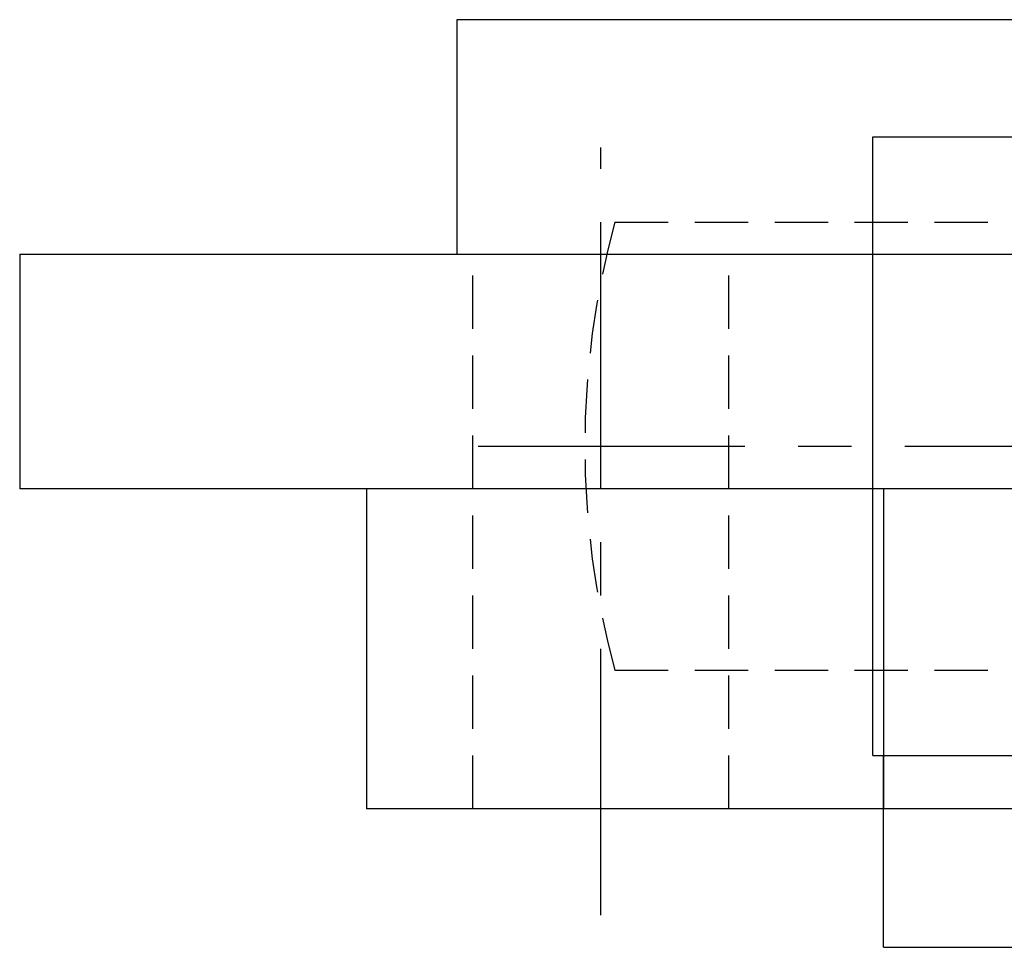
# Model space of a CAD drawing. Extents: x -72 to 152, y -72 to 152.
# Tile 2 of 7: x -67 to -20, y 103 to 147. Entities that reach past the tile are written whole.
import ezdxf

# ---------------------------------------------------------------- set-up
doc = ezdxf.new("R2010")
doc.units = 0
doc.header["$LTSCALE"] = 10
doc.linetypes.add('CENTER', pattern=[2, 1.25, -0.25, 0.25, -0.25])
doc.linetypes.add('HIDDEN', pattern=[0.375, 0.25, -0.125])
doc.layers.get('0').update_dxf_attribs({"linetype": 'CONTINUOUS'})
doc.layers.add('CENTER', color=1, linetype='CENTER')
doc.layers.add('HIDDEN', color=3, linetype='HIDDEN')

msp = doc.modelspace()

# ---------------------------------------------------------------- linework, layer by layer
for p, q in [((-46, 146.7), (-46, 135.7)), ((46, 146.7), (-46, 146.7)), ((-26.5, 141.2), (26.5, 141.2)), ((-26.5, 112.2), (-26.5, 141.2)), ((-66.5, 135.7), (-66.5, 124.7)), ((-66.5, 135.7), (66.5, 135.7)), ((-8.5, 124.7), (-66.5, 124.7)), ((-50.244, 124.7), (-50.244, 109.7)), ((-25.986, 109.7), (-25.986, 124.7)), ((-26.5, 112.2), (26.5, 112.2)), ((-26, 103.2), (-26, 112.2)), ((50.244, 109.7), (-50.244, 109.7)), ((-26, 103.2), (26, 103.2))]:
    msp.add_line(p, q)
at = {"layer": 'CENTER'}
for p, q in [((-39.244, 104.7), (-39.244, 140.7)), ((-45, 126.7), (45, 126.7))]:
    msp.add_line(p, q, dxfattribs=at)
at = {"layer": 'HIDDEN'}
for p, q in [((-38.597, 137.2), (38.597, 137.2)), ((-45.244, 109.7), (-45.244, 135.7)), ((-33.244, 109.7), (-33.244, 135.7)), ((-38.597, 116.2), (38.597, 116.2))]:
    msp.add_line(p, q, dxfattribs=at)
msp.add_arc((0, 126.7), 40, 164.7815, 195.2185, dxfattribs=at)

doc.saveas('drawing.dxf')
